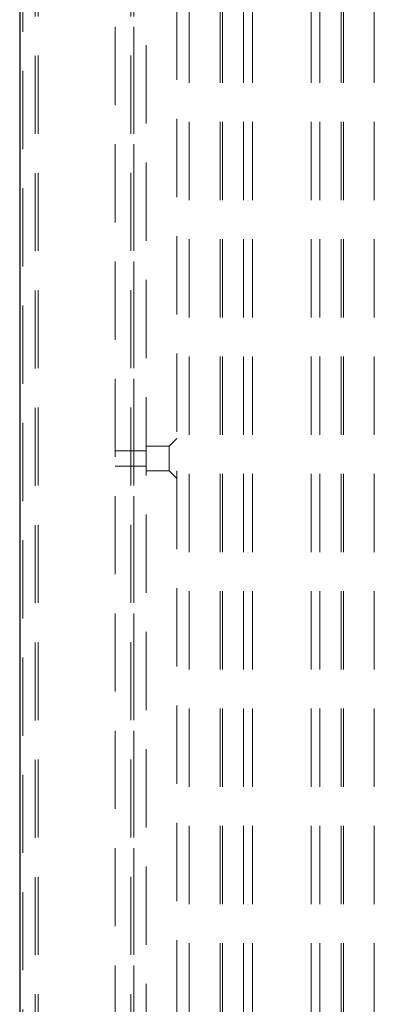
# Model space of a CAD drawing. Header units: millimetres. Extents: x 8 to 290, y 2 to 202.
# Tile 6 of 104: x 31.58 to 37.33, y 77.82 to 93.81. Entities that reach past the tile are written whole.
import ezdxf

# ---------------------------------------------------------------- set-up
doc = ezdxf.new("R2010")
doc.units = ezdxf.units.MM
doc.linetypes.add('HIDDEN', pattern=[1.905, 1.27, -0.635])

msp = doc.modelspace()

# ---------------------------------------------------------------- linework, layer by layer
at = {"color": 7, "linetype": 'Continuous', "lineweight": 25}
msp.add_line((31.58283, 111.53414), (31.58283, 61.83414), dxfattribs=at)
at = {"color": 7, "linetype": 'HIDDEN', "lineweight": 18}
for p, q in [((31.83283, 63.37909), (31.83283, 111.38414)), ((31.88283, 63.38414), (31.88283, 111.38414)), ((33.38283, 63.38414), (33.38283, 111.38414)), ((33.43283, 63.38414), (33.43283, 111.38414)), ((31.63283, 63.13414), (31.63283, 111.23414)), ((31.88283, 63.38414), (31.88283, 111.23414)), ((33.38283, 63.38414), (33.38283, 111.23414)), ((33.13283, 108.93414), (33.13283, 64.18414)), ((33.43283, 108.93414), (33.43283, 64.18414)), ((33.63283, 108.63414), (33.63283, 64.73414)), ((31.88283, 63.38414), (31.88283, 108.48414)), ((33.38283, 63.38414), (33.38283, 108.48414)), ((34.13283, 105.53414), (34.13283, 67.83414)), ((34.33283, 105.48414), (34.33283, 67.88414)), ((34.83108, 105.48414), (34.83108, 67.88414)), ((34.87204, 105.48414), (34.87204, 67.88414)), ((35.21448, 105.48414), (35.21448, 67.88414)), ((35.35783, 105.48414), (35.35783, 67.88414)), ((36.30783, 105.48414), (36.30783, 67.88414)), ((36.45118, 105.48414), (36.45118, 67.88414)), ((36.79362, 105.48414), (36.79362, 67.88414)), ((36.83458, 105.48414), (36.83458, 67.88414)), ((37.33283, 105.48414), (37.33283, 67.88414)), ((34.13283, 87.00914), (34.00783, 86.88414)), ((34.00783, 86.88414), (33.63283, 86.88414)), ((34.00783, 86.88414), (34.00783, 86.48414)), ((33.43283, 86.80914), (33.13283, 86.80914)), ((33.63283, 86.80914), (33.43283, 86.80914)), ((33.13283, 86.55914), (33.43283, 86.55914)), ((33.43283, 86.55914), (33.63283, 86.55914)), ((33.63283, 86.48414), (34.00783, 86.48414)), ((34.00783, 86.48414), (34.13283, 86.35914))]:
    msp.add_line(p, q, dxfattribs=at)

doc.saveas('drawing.dxf')
